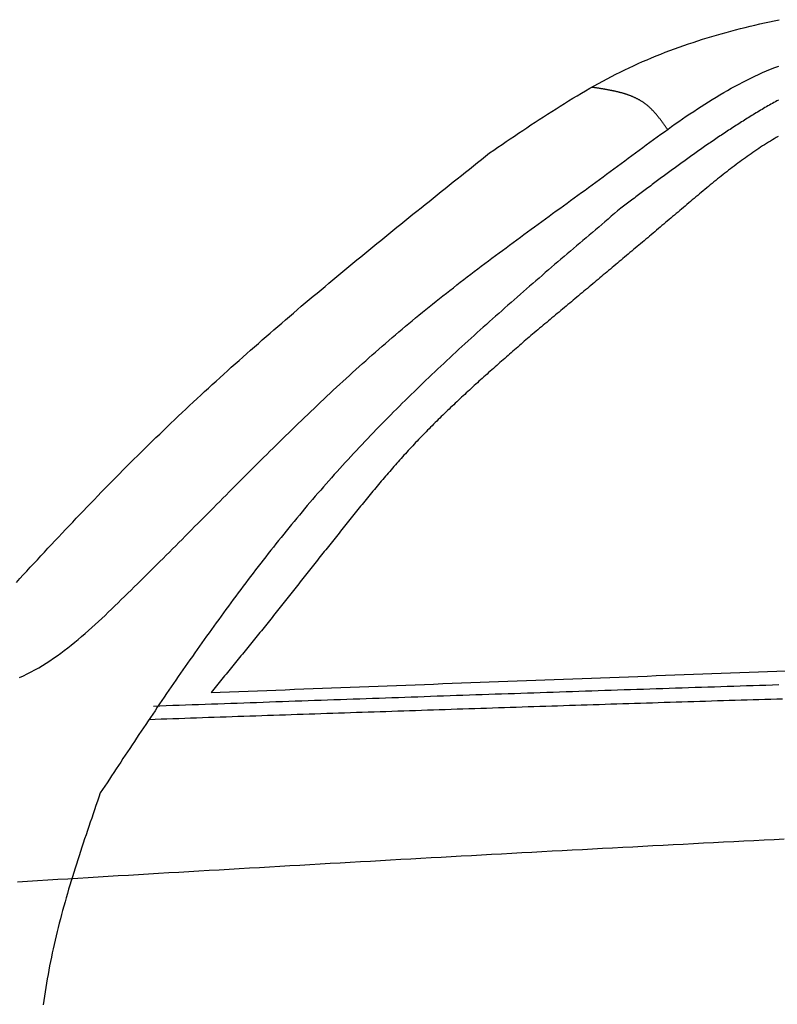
# Model space of a CAD drawing. Extents: x 1073 to 6773, y 6091 to 11716.
# Tile 34 of 78: x 2418 to 3060, y 8927 to 9760. Entities that reach past the tile are written whole.
import ezdxf

# ---------------------------------------------------------------- set-up
doc = ezdxf.new("R2010")
doc.units = 0
doc.layers.add('CAR', color=10, linetype='CONTINUOUS')

msp = doc.modelspace()

# ---------------------------------------------------------------- linework, layer by layer
at = {"layer": 'CAR'}
for points in [[(2816.18, 9647.32, 0), (2819.67, 9649.7, 0), (2823.16, 9652.09, 0), (2826.65, 9654.47, 0), (2830.14, 9656.85, 0), (2833.64, 9659.22, 0), (2837.13, 9661.59, 0), (2840.63, 9663.95, 0), (2844.14, 9666.31, 0), (2847.65, 9668.65, 0), (2851.16, 9670.99, 0), (2854.67, 9673.31, 0), (2858.2, 9675.62, 0), (2861.73, 9677.92, 0), (2865.26, 9680.21, 0), (2868.8, 9682.47, 0), (2872.35, 9684.73, 0), (2875.91, 9686.96, 0), (2879.47, 9689.17, 0), (2883.04, 9691.37, 0), (2886.63, 9693.54, 0), (2890.22, 9695.69, 0), (2893.82, 9697.82, 0), (2897.44, 9699.92, 0), (2901.06, 9702, 0), (2904.7, 9704.05, 0), (2908.35, 9706.07, 0), (2912.01, 9708.07, 0), (2915.68, 9710.03, 0), (2919.37, 9711.96, 0), (2923.07, 9713.86, 0), (2926.79, 9715.73, 0), (2930.52, 9717.56, 0), (2934.27, 9719.35, 0), (2938.04, 9721.11, 0), (2941.82, 9722.83, 0), (2945.61, 9724.52, 0), (2949.42, 9726.17, 0), (2953.25, 9727.79, 0), (2957.09, 9729.37, 0), (2960.94, 9730.92, 0), (2964.81, 9732.43, 0), (2968.7, 9733.91, 0), (2972.59, 9735.36, 0), (2976.51, 9736.78, 0), (2980.43, 9738.16, 0), (2984.37, 9739.52, 0), (2988.32, 9740.84, 0), (2992.28, 9742.13, 0), (2996.25, 9743.4, 0), (3000.24, 9744.63, 0), (3004.23, 9745.84, 0), (3008.24, 9747.02, 0), (3012.26, 9748.17, 0), (3016.29, 9749.29, 0), (3020.33, 9750.39, 0), (3024.38, 9751.46, 0), (3028.44, 9752.51, 0), (3032.51, 9753.53, 0), (3036.59, 9754.52, 0), (3040.68, 9755.5, 0), (3044.78, 9756.44, 0), (3048.88, 9757.37, 0), (3052.99, 9758.27, 0), (3057.12, 9759.15, 0), (3061.25, 9760.01, 0)], [(2418.17, 9203.46, 0), (2421.52, 9204.98, 0), (2424.82, 9206.59, 0), (2428.09, 9208.27, 0), (2431.33, 9210.02, 0), (2434.54, 9211.84, 0), (2437.71, 9213.73, 0), (2440.85, 9215.69, 0), (2443.96, 9217.71, 0), (2447.04, 9219.78, 0), (2450.1, 9221.91, 0), (2453.13, 9224.1, 0), (2456.13, 9226.34, 0), (2459.11, 9228.62, 0), (2462.07, 9230.95, 0), (2465.01, 9233.32, 0), (2467.92, 9235.73, 0), (2470.81, 9238.18, 0), (2473.69, 9240.67, 0), (2476.55, 9243.18, 0), (2479.39, 9245.72, 0), (2482.22, 9248.29, 0), (2485.03, 9250.88, 0), (2487.83, 9253.5, 0), (2490.62, 9256.13, 0), (2493.4, 9258.77, 0), (2496.17, 9261.43, 0), (2498.93, 9264.09, 0), (2501.68, 9266.77, 0), (2504.43, 9269.44, 0), (2507.17, 9272.12, 0), (2509.91, 9274.8, 0), (2512.64, 9277.48, 0), (2515.37, 9280.16, 0), (2518.09, 9282.84, 0), (2520.81, 9285.52, 0), (2523.52, 9288.21, 0), (2526.23, 9290.89, 0), (2528.94, 9293.58, 0), (2531.64, 9296.26, 0), (2534.34, 9298.95, 0), (2537.03, 9301.63, 0), (2539.72, 9304.32, 0), (2542.41, 9307, 0), (2545.09, 9309.68, 0), (2547.78, 9312.37, 0), (2550.45, 9315.05, 0), (2553.13, 9317.74, 0), (2555.8, 9320.42, 0), (2558.47, 9323.1, 0), (2561.14, 9325.78, 0), (2563.81, 9328.47, 0), (2566.47, 9331.15, 0), (2569.14, 9333.82, 0), (2571.8, 9336.5, 0), (2574.46, 9339.18, 0), (2577.11, 9341.85, 0), (2579.77, 9344.53, 0), (2582.43, 9347.2, 0), (2585.08, 9349.87, 0), (2587.73, 9352.54, 0), (2590.38, 9355.2, 0), (2593.04, 9357.87, 0), (2595.69, 9360.53, 0), (2598.34, 9363.19, 0), (2600.99, 9365.84, 0), (2603.64, 9368.5, 0), (2606.29, 9371.15, 0), (2608.94, 9373.8, 0), (2611.59, 9376.45, 0), (2614.25, 9379.09, 0), (2616.9, 9381.74, 0), (2619.55, 9384.37, 0), (2622.21, 9387.01, 0), (2624.86, 9389.64, 0), (2627.52, 9392.27, 0), (2630.18, 9394.89, 0), (2632.84, 9397.52, 0), (2635.5, 9400.13, 0), (2638.16, 9402.75, 0), (2640.83, 9405.36, 0), (2643.49, 9407.96, 0), (2646.16, 9410.57, 0), (2648.83, 9413.16, 0), (2651.51, 9415.76, 0), (2654.18, 9418.35, 0), (2656.86, 9420.93, 0), (2659.55, 9423.51, 0), (2662.23, 9426.09, 0), (2664.92, 9428.66, 0), (2667.61, 9431.22, 0), (2670.31, 9433.78, 0), (2673.01, 9436.34, 0), (2675.71, 9438.89, 0), (2678.42, 9441.43, 0), (2681.13, 9443.97, 0), (2683.84, 9446.51, 0), (2686.56, 9449.04, 0), (2689.28, 9451.56, 0), (2692.01, 9454.08, 0), (2694.75, 9456.59, 0), (2697.48, 9459.09, 0), (2700.23, 9461.59, 0), (2702.98, 9464.08, 0), (2705.73, 9466.57, 0), (2708.49, 9469.05, 0), (2711.25, 9471.52, 0), (2714.02, 9473.99, 0), (2716.8, 9476.45, 0), (2719.58, 9478.9, 0), (2722.37, 9481.35, 0), (2725.17, 9483.79, 0), (2727.97, 9486.22, 0), (2730.77, 9488.64, 0), (2733.59, 9491.06, 0), (2736.41, 9493.47, 0), (2739.24, 9495.87, 0), (2742.07, 9498.26, 0), (2744.92, 9500.65, 0), (2747.77, 9503.03, 0), (2750.63, 9505.4, 0), (2753.49, 9507.76, 0), (2756.36, 9510.12, 0), (2759.24, 9512.47, 0), (2762.13, 9514.81, 0), (2765.02, 9517.14, 0), (2767.92, 9519.47, 0), (2770.83, 9521.79, 0), (2773.74, 9524.1, 0), (2776.66, 9526.41, 0), (2779.59, 9528.71, 0), (2782.52, 9531.01, 0), (2785.45, 9533.3, 0), (2788.4, 9535.58, 0), (2791.35, 9537.86, 0), (2794.3, 9540.14, 0), (2797.26, 9542.41, 0), (2800.22, 9544.68, 0), (2803.19, 9546.94, 0), (2806.16, 9549.19, 0), (2809.14, 9551.45, 0), (2812.13, 9553.7, 0), (2815.11, 9555.94, 0), (2818.1, 9558.19, 0), (2821.1, 9560.42, 0), (2824.1, 9562.66, 0), (2827.1, 9564.89, 0), (2830.11, 9567.12, 0), (2833.12, 9569.35, 0), (2836.14, 9571.58, 0), (2839.15, 9573.8, 0), (2842.17, 9576.02, 0), (2845.2, 9578.25, 0), (2848.22, 9580.46, 0), (2851.25, 9582.68, 0), (2854.28, 9584.9, 0), (2857.32, 9587.11, 0), (2860.35, 9589.33, 0), (2863.39, 9591.55, 0), (2866.43, 9593.76, 0), (2869.47, 9595.97, 0), (2872.52, 9598.19, 0), (2875.56, 9600.4, 0), (2878.61, 9602.62, 0), (2881.66, 9604.84, 0), (2884.7, 9607.05, 0), (2887.75, 9609.27, 0), (2890.81, 9611.49, 0), (2893.86, 9613.71, 0), (2896.91, 9615.93, 0), (2899.96, 9618.16, 0), (2903.01, 9620.39, 0), (2906.07, 9622.62, 0), (2909.12, 9624.85, 0), (2912.17, 9627.08, 0), (2915.22, 9629.32, 0), (2918.28, 9631.56, 0), (2921.33, 9633.8, 0), (2924.38, 9636.05, 0), (2927.43, 9638.3, 0), (2930.48, 9640.55, 0), (2933.52, 9642.81, 0), (2936.57, 9645.07, 0), (2939.62, 9647.33, 0), (2942.67, 9649.59, 0), (2945.72, 9651.84, 0), (2948.77, 9654.09, 0), (2951.83, 9656.34, 0), (2954.89, 9658.58, 0), (2957.95, 9660.81, 0), (2961.02, 9663.04, 0), (2964.09, 9665.25, 0), (2967.16, 9667.46, 0), (2970.24, 9669.65, 0), (2973.33, 9671.82, 0), (2976.43, 9673.99, 0), (2979.53, 9676.13, 0), (2982.64, 9678.26, 0), (2985.76, 9680.37, 0), (2988.88, 9682.46, 0), (2992.02, 9684.53, 0), (2995.16, 9686.57, 0), (2998.32, 9688.59, 0), (3001.49, 9690.59, 0), (3004.66, 9692.56, 0), (3007.85, 9694.5, 0), (3011.05, 9696.42, 0), (3014.27, 9698.3, 0), (3017.5, 9700.15, 0), (3020.74, 9701.97, 0), (3024, 9703.76, 0), (3027.27, 9705.51, 0), (3030.55, 9707.22, 0), (3033.86, 9708.9, 0), (3037.18, 9710.53, 0), (3040.51, 9712.13, 0), (3043.86, 9713.68, 0), (3047.24, 9715.2, 0), (3050.63, 9716.67, 0), (3054.03, 9718.09, 0), (3057.46, 9719.48, 0), (3060.9, 9720.83, 0)], [(2966.76, 9667.17, 0), (2966.47, 9667.57, 0), (2966.19, 9667.98, 0), (2965.9, 9668.38, 0), (2965.62, 9668.78, 0), (2965.33, 9669.18, 0), (2965.04, 9669.59, 0), (2964.76, 9669.99, 0), (2964.47, 9670.39, 0), (2964.18, 9670.79, 0), (2963.9, 9671.19, 0), (2963.61, 9671.59, 0), (2963.32, 9671.99, 0), (2963.03, 9672.39, 0), (2962.74, 9672.79, 0), (2962.45, 9673.18, 0), (2962.16, 9673.58, 0), (2961.87, 9673.97, 0), (2961.58, 9674.36, 0), (2961.28, 9674.76, 0), (2960.99, 9675.15, 0), (2960.69, 9675.53, 0), (2960.4, 9675.92, 0), (2960.1, 9676.31, 0), (2959.8, 9676.69, 0), (2959.5, 9677.07, 0), (2959.2, 9677.45, 0), (2958.9, 9677.83, 0), (2958.59, 9678.21, 0), (2958.29, 9678.59, 0), (2957.98, 9678.96, 0), (2957.68, 9679.33, 0), (2957.37, 9679.7, 0), (2957.06, 9680.06, 0), (2956.75, 9680.43, 0), (2956.43, 9680.79, 0), (2956.12, 9681.15, 0), (2955.8, 9681.5, 0), (2955.48, 9681.86, 0), (2955.16, 9682.21, 0), (2954.84, 9682.56, 0), (2954.52, 9682.9, 0), (2954.19, 9683.24, 0), (2953.86, 9683.58, 0), (2953.53, 9683.92, 0), (2953.2, 9684.25, 0), (2952.87, 9684.58, 0), (2952.53, 9684.91, 0), (2952.19, 9685.23, 0), (2951.85, 9685.55, 0), (2951.51, 9685.87, 0), (2951.16, 9686.18, 0), (2950.82, 9686.49, 0), (2950.47, 9686.8, 0), (2950.11, 9687.1, 0), (2949.76, 9687.4, 0), (2949.4, 9687.69, 0), (2949.04, 9687.98, 0), (2948.68, 9688.27, 0), (2948.31, 9688.55, 0), (2947.94, 9688.83, 0), (2947.57, 9689.1, 0), (2947.2, 9689.37, 0), (2946.82, 9689.64, 0), (2946.44, 9689.9, 0), (2946.06, 9690.16, 0), (2945.68, 9690.41, 0), (2945.29, 9690.67, 0), (2944.9, 9690.91, 0), (2944.51, 9691.15, 0), (2944.12, 9691.39, 0), (2943.72, 9691.63, 0), (2943.32, 9691.86, 0), (2942.92, 9692.09, 0), (2942.52, 9692.31, 0), (2942.11, 9692.54, 0), (2941.7, 9692.75, 0), (2941.29, 9692.97, 0), (2940.88, 9693.18, 0), (2940.47, 9693.39, 0), (2940.05, 9693.59, 0), (2939.63, 9693.79, 0), (2939.21, 9693.99, 0), (2938.79, 9694.18, 0), (2938.36, 9694.38, 0), (2937.93, 9694.57, 0), (2937.5, 9694.75, 0), (2937.07, 9694.93, 0), (2936.64, 9695.11, 0), (2936.2, 9695.29, 0), (2935.77, 9695.46, 0), (2935.33, 9695.63, 0), (2934.89, 9695.8, 0), (2934.44, 9695.97, 0), (2934, 9696.13, 0), (2933.55, 9696.29, 0), (2933.11, 9696.45, 0), (2932.66, 9696.6, 0), (2932.2, 9696.75, 0), (2931.75, 9696.9, 0), (2931.3, 9697.05, 0), (2930.84, 9697.2, 0), (2930.38, 9697.34, 0), (2929.92, 9697.48, 0), (2929.46, 9697.62, 0), (2929, 9697.75, 0), (2928.54, 9697.89, 0), (2928.07, 9698.02, 0), (2927.6, 9698.15, 0), (2927.14, 9698.27, 0), (2926.67, 9698.4, 0), (2926.2, 9698.52, 0), (2925.72, 9698.64, 0), (2925.25, 9698.76, 0), (2924.78, 9698.88, 0), (2924.3, 9698.99, 0), (2923.82, 9699.11, 0), (2923.34, 9699.22, 0), (2922.87, 9699.33, 0), (2922.39, 9699.44, 0), (2921.9, 9699.54, 0), (2921.42, 9699.65, 0), (2920.94, 9699.75, 0), (2920.45, 9699.85, 0), (2919.97, 9699.95, 0), (2919.48, 9700.05, 0), (2918.99, 9700.15, 0), (2918.5, 9700.25, 0), (2918.02, 9700.34, 0), (2917.53, 9700.43, 0), (2917.03, 9700.53, 0), (2916.54, 9700.62, 0), (2916.05, 9700.71, 0), (2915.56, 9700.8, 0), (2915.06, 9700.88, 0), (2914.57, 9700.97, 0), (2914.07, 9701.06, 0), (2913.58, 9701.14, 0), (2913.08, 9701.23, 0), (2912.58, 9701.31, 0), (2912.09, 9701.39, 0), (2911.59, 9701.47, 0), (2911.09, 9701.55, 0), (2910.59, 9701.63, 0), (2910.09, 9701.71, 0), (2909.59, 9701.79, 0), (2909.09, 9701.87, 0), (2908.59, 9701.95, 0), (2908.09, 9702.02, 0), (2907.59, 9702.1, 0), (2907.09, 9702.18, 0), (2906.59, 9702.25, 0), (2906.08, 9702.33, 0), (2905.58, 9702.4, 0), (2905.08, 9702.48, 0), (2904.58, 9702.55, 0), (2904.07, 9702.63, 0), (2903.57, 9702.7, 0), (2903.07, 9702.78, 0), (2902.57, 9702.85, 0)], [(3060.56, 9692.07, 0), (3059.29, 9691.37, 0), (3058.03, 9690.66, 0), (3056.76, 9689.95, 0), (3055.5, 9689.24, 0), (3054.24, 9688.52, 0), (3052.98, 9687.8, 0), (3051.72, 9687.07, 0), (3050.46, 9686.35, 0), (3049.21, 9685.61, 0), (3047.96, 9684.88, 0), (3046.71, 9684.14, 0), (3045.46, 9683.4, 0), (3044.21, 9682.66, 0), (3042.97, 9681.91, 0), (3041.73, 9681.16, 0), (3040.49, 9680.4, 0), (3039.25, 9679.65, 0), (3038.01, 9678.89, 0), (3036.77, 9678.13, 0), (3035.54, 9677.37, 0), (3034.31, 9676.6, 0), (3033.08, 9675.84, 0), (3031.85, 9675.07, 0), (3030.63, 9674.29, 0), (3029.4, 9673.52, 0), (3028.18, 9672.74, 0), (3026.96, 9671.96, 0), (3025.74, 9671.18, 0), (3024.52, 9670.4, 0), (3023.3, 9669.61, 0), (3022.09, 9668.83, 0), (3020.87, 9668.04, 0), (3019.66, 9667.25, 0), (3018.45, 9666.45, 0), (3017.24, 9665.66, 0), (3016.04, 9664.86, 0), (3014.83, 9664.06, 0), (3013.63, 9663.26, 0), (3012.42, 9662.46, 0), (3011.22, 9661.65, 0), (3010.02, 9660.84, 0), (3008.82, 9660.04, 0), (3007.62, 9659.23, 0), (3006.43, 9658.41, 0), (3005.23, 9657.6, 0), (3004.04, 9656.78, 0), (3002.85, 9655.97, 0), (3001.66, 9655.15, 0), (3000.47, 9654.33, 0), (2999.28, 9653.5, 0), (2998.09, 9652.68, 0), (2996.9, 9651.86, 0), (2995.72, 9651.03, 0), (2994.53, 9650.2, 0), (2993.35, 9649.37, 0), (2992.17, 9648.54, 0), (2990.99, 9647.71, 0), (2989.81, 9646.87, 0), (2988.63, 9646.04, 0), (2987.45, 9645.2, 0), (2986.28, 9644.36, 0), (2985.1, 9643.52, 0), (2983.93, 9642.68, 0), (2982.75, 9641.84, 0), (2981.58, 9641, 0), (2980.41, 9640.15, 0), (2979.24, 9639.31, 0), (2978.07, 9638.46, 0), (2976.9, 9637.61, 0), (2975.73, 9636.76, 0), (2974.56, 9635.91, 0), (2973.39, 9635.06, 0), (2972.23, 9634.21, 0), (2971.06, 9633.36, 0), (2969.9, 9632.5, 0), (2968.73, 9631.65, 0), (2967.57, 9630.79, 0), (2966.41, 9629.93, 0), (2965.25, 9629.08, 0), (2964.08, 9628.22, 0), (2962.92, 9627.36, 0), (2961.76, 9626.5, 0), (2960.6, 9625.64, 0), (2959.44, 9624.78, 0), (2958.29, 9623.91, 0), (2957.13, 9623.05, 0), (2955.97, 9622.19, 0), (2954.81, 9621.32, 0), (2953.66, 9620.46, 0), (2952.5, 9619.59, 0), (2951.35, 9618.73, 0), (2950.19, 9617.86, 0), (2949.04, 9616.99, 0), (2947.88, 9616.12, 0), (2946.73, 9615.26, 0), (2945.57, 9614.39, 0), (2944.42, 9613.52, 0), (2943.27, 9612.65, 0), (2942.11, 9611.78, 0), (2940.96, 9610.91, 0), (2939.81, 9610.04, 0), (2938.66, 9609.17, 0), (2937.5, 9608.3, 0), (2936.35, 9607.43, 0), (2935.2, 9606.56, 0), (2934.05, 9605.68, 0), (2932.9, 9604.81, 0), (2931.75, 9603.94, 0), (2930.59, 9603.07, 0), (2929.44, 9602.2, 0), (2928.29, 9601.33, 0), (2927.14, 9600.45, 0)], [(3060.5, 9661.26, 0), (3058.81, 9660.3, 0), (3057.14, 9659.31, 0), (3055.46, 9658.32, 0), (3053.8, 9657.31, 0), (3052.13, 9656.29, 0), (3050.48, 9655.26, 0), (3048.83, 9654.22, 0), (3047.19, 9653.17, 0), (3045.55, 9652.1, 0), (3043.92, 9651.03, 0), (3042.29, 9649.95, 0), (3040.67, 9648.85, 0), (3039.05, 9647.75, 0), (3037.44, 9646.63, 0), (3035.83, 9645.51, 0), (3034.22, 9644.38, 0), (3032.63, 9643.24, 0), (3031.03, 9642.09, 0), (3029.44, 9640.93, 0), (3027.86, 9639.76, 0), (3026.27, 9638.59, 0), (3024.7, 9637.41, 0), (3023.12, 9636.22, 0), (3021.55, 9635.03, 0), (3019.99, 9633.83, 0), (3018.42, 9632.62, 0), (3016.86, 9631.41, 0), (3015.31, 9630.19, 0), (3013.75, 9628.96, 0), (3012.2, 9627.73, 0), (3010.66, 9626.5, 0), (3009.11, 9625.26, 0), (3007.57, 9624.01, 0), (3006.03, 9622.76, 0), (3004.5, 9621.51, 0), (3002.96, 9620.25, 0), (3001.43, 9618.99, 0), (2999.9, 9617.73, 0), (2998.37, 9616.46, 0), (2996.85, 9615.19, 0), (2995.32, 9613.92, 0), (2993.8, 9612.64, 0), (2992.28, 9611.37, 0), (2990.76, 9610.09, 0), (2989.24, 9608.81, 0), (2987.72, 9607.53, 0), (2986.21, 9606.25, 0), (2984.69, 9604.97, 0), (2983.18, 9603.68, 0), (2981.67, 9602.4, 0), (2980.15, 9601.12, 0), (2978.64, 9599.84, 0), (2977.13, 9598.56, 0), (2975.62, 9597.28, 0), (2974.11, 9596, 0), (2972.6, 9594.72, 0), (2971.09, 9593.44, 0), (2969.58, 9592.16, 0), (2968.07, 9590.88, 0), (2966.56, 9589.61, 0), (2965.05, 9588.33, 0), (2963.54, 9587.06, 0), (2962.03, 9585.78, 0), (2960.52, 9584.51, 0), (2959.01, 9583.24, 0), (2957.51, 9581.96, 0), (2956, 9580.69, 0), (2954.49, 9579.42, 0), (2952.99, 9578.15, 0), (2951.48, 9576.88, 0), (2949.97, 9575.61, 0), (2948.47, 9574.34, 0), (2946.96, 9573.08, 0), (2945.46, 9571.81, 0), (2943.95, 9570.54, 0), (2942.45, 9569.28, 0), (2940.94, 9568.01, 0), (2939.44, 9566.74, 0), (2937.93, 9565.48, 0), (2936.43, 9564.22, 0), (2934.93, 9562.95, 0), (2933.42, 9561.69, 0), (2931.92, 9560.43, 0), (2930.42, 9559.16, 0), (2928.92, 9557.9, 0), (2927.41, 9556.64, 0), (2925.91, 9555.38, 0), (2924.41, 9554.12, 0), (2922.91, 9552.86, 0), (2921.41, 9551.6, 0), (2919.9, 9550.34, 0), (2918.4, 9549.08, 0), (2916.9, 9547.83, 0), (2915.4, 9546.57, 0), (2913.9, 9545.31, 0), (2912.4, 9544.05, 0), (2910.9, 9542.8, 0), (2909.4, 9541.54, 0), (2907.9, 9540.28, 0), (2906.4, 9539.03, 0), (2904.9, 9537.77, 0), (2903.4, 9536.52, 0), (2901.9, 9535.26, 0), (2900.4, 9534.01, 0), (2898.9, 9532.75, 0), (2897.4, 9531.5, 0), (2895.91, 9530.25, 0), (2894.41, 9528.99, 0), (2892.91, 9527.74, 0), (2891.41, 9526.49, 0), (2889.91, 9525.24, 0), (2888.41, 9523.98, 0), (2886.92, 9522.73, 0), (2885.42, 9521.48, 0), (2883.92, 9520.23, 0), (2882.42, 9518.98, 0), (2880.92, 9517.73, 0), (2879.43, 9516.47, 0), (2877.93, 9515.22, 0), (2876.43, 9513.97, 0), (2874.93, 9512.72, 0), (2873.44, 9511.47, 0), (2871.94, 9510.22, 0), (2870.44, 9508.97, 0), (2868.95, 9507.72, 0), (2867.45, 9506.47, 0), (2865.95, 9505.22, 0), (2864.45, 9503.97, 0), (2862.96, 9502.72, 0), (2861.46, 9501.47, 0), (2859.96, 9500.22, 0), (2858.47, 9498.97, 0), (2856.97, 9497.72, 0), (2855.47, 9496.48, 0), (2853.98, 9495.23, 0), (2852.48, 9493.98, 0), (2850.98, 9492.73, 0)], [(2415.57, 9283.96, 0), (2418.53, 9287.18, 0), (2421.49, 9290.4, 0), (2424.45, 9293.61, 0), (2427.41, 9296.82, 0), (2430.38, 9300.03, 0), (2433.35, 9303.23, 0), (2436.33, 9306.43, 0), (2439.3, 9309.63, 0), (2442.28, 9312.82, 0), (2445.27, 9316.01, 0), (2448.26, 9319.2, 0), (2451.25, 9322.38, 0), (2454.25, 9325.56, 0), (2457.25, 9328.73, 0), (2460.25, 9331.9, 0), (2463.26, 9335.07, 0), (2466.27, 9338.23, 0), (2469.29, 9341.38, 0), (2472.31, 9344.53, 0), (2475.33, 9347.68, 0), (2478.36, 9350.82, 0), (2481.4, 9353.96, 0), (2484.44, 9357.09, 0), (2487.48, 9360.22, 0), (2490.53, 9363.34, 0), (2493.58, 9366.46, 0), (2496.64, 9369.57, 0), (2499.7, 9372.68, 0), (2502.77, 9375.78, 0), (2505.85, 9378.87, 0), (2508.92, 9381.96, 0), (2512.01, 9385.05, 0), (2515.1, 9388.13, 0), (2518.19, 9391.2, 0), (2521.3, 9394.27, 0), (2524.4, 9397.33, 0), (2527.51, 9400.38, 0), (2530.63, 9403.43, 0), (2533.76, 9406.47, 0), (2536.89, 9409.51, 0), (2540.02, 9412.54, 0), (2543.17, 9415.56, 0), (2546.32, 9418.58, 0), (2549.47, 9421.59, 0), (2552.63, 9424.59, 0), (2555.8, 9427.59, 0), (2558.98, 9430.58, 0), (2562.16, 9433.56, 0), (2565.34, 9436.53, 0), (2568.54, 9439.5, 0), (2571.74, 9442.47, 0), (2574.94, 9445.42, 0), (2578.15, 9448.37, 0), (2581.37, 9451.32, 0), (2584.6, 9454.26, 0), (2587.82, 9457.19, 0), (2591.06, 9460.12, 0), (2594.3, 9463.04, 0), (2597.54, 9465.95, 0), (2600.79, 9468.86, 0), (2604.05, 9471.77, 0), (2607.31, 9474.66, 0), (2610.58, 9477.56, 0), (2613.85, 9480.44, 0), (2617.12, 9483.33, 0), (2620.4, 9486.2, 0), (2623.69, 9489.08, 0), (2626.98, 9491.94, 0), (2630.28, 9494.81, 0), (2633.58, 9497.66, 0), (2636.88, 9500.52, 0), (2640.19, 9503.37, 0), (2643.5, 9506.21, 0), (2646.82, 9509.05, 0), (2650.14, 9511.89, 0), (2653.46, 9514.72, 0), (2656.79, 9517.54, 0), (2660.12, 9520.37, 0), (2663.46, 9523.19, 0), (2666.8, 9526, 0), (2670.14, 9528.81, 0), (2673.49, 9531.62, 0), (2676.84, 9534.42, 0), (2680.2, 9537.22, 0), (2683.55, 9540.02, 0), (2686.91, 9542.81, 0), (2690.28, 9545.6, 0), (2693.64, 9548.39, 0), (2697.01, 9551.17, 0), (2700.39, 9553.95, 0), (2703.76, 9556.73, 0), (2707.14, 9559.51, 0), (2710.52, 9562.28, 0), (2713.9, 9565.05, 0), (2717.29, 9567.82, 0), (2720.68, 9570.58, 0), (2724.07, 9573.34, 0), (2727.46, 9576.1, 0), (2730.86, 9578.86, 0), (2734.25, 9581.61, 0), (2737.65, 9584.37, 0), (2741.05, 9587.12, 0), (2744.45, 9589.87, 0), (2747.86, 9592.62, 0), (2751.26, 9595.36, 0), (2754.67, 9598.11, 0), (2758.08, 9600.85, 0), (2761.49, 9603.59, 0), (2764.9, 9606.33, 0), (2768.31, 9609.07, 0), (2771.73, 9611.8, 0), (2775.14, 9614.54, 0), (2778.56, 9617.28, 0), (2781.98, 9620.01, 0), (2785.39, 9622.74, 0), (2788.81, 9625.47, 0), (2792.23, 9628.21, 0), (2795.65, 9630.94, 0), (2799.07, 9633.67, 0), (2802.49, 9636.4, 0), (2805.91, 9639.13, 0), (2809.33, 9641.86, 0), (2812.76, 9644.59, 0), (2816.18, 9647.32, 0)], [(2927.14, 9600.45, 0), (2924.47, 9598.19, 0), (2921.8, 9595.93, 0), (2919.13, 9593.67, 0), (2916.47, 9591.41, 0), (2913.8, 9589.15, 0), (2911.13, 9586.88, 0), (2908.46, 9584.62, 0), (2905.79, 9582.36, 0), (2903.13, 9580.1, 0), (2900.46, 9577.83, 0), (2897.8, 9575.57, 0), (2895.13, 9573.3, 0), (2892.47, 9571.03, 0), (2889.81, 9568.77, 0), (2887.15, 9566.5, 0), (2884.49, 9564.23, 0), (2881.83, 9561.96, 0), (2879.17, 9559.68, 0), (2876.52, 9557.41, 0), (2873.86, 9555.13, 0), (2871.21, 9552.86, 0), (2868.56, 9550.58, 0), (2865.91, 9548.3, 0), (2863.26, 9546.02, 0), (2860.62, 9543.74, 0), (2857.97, 9541.45, 0), (2855.33, 9539.17, 0), (2852.69, 9536.88, 0), (2850.05, 9534.59, 0), (2847.42, 9532.29, 0), (2844.79, 9530, 0), (2842.16, 9527.7, 0), (2839.53, 9525.4, 0), (2836.9, 9523.1, 0), (2834.28, 9520.79, 0), (2831.66, 9518.49, 0), (2829.04, 9516.18, 0), (2826.43, 9513.86, 0), (2823.82, 9511.55, 0), (2821.21, 9509.23, 0), (2818.6, 9506.91, 0), (2816, 9504.58, 0), (2813.4, 9502.26, 0), (2810.8, 9499.93, 0), (2808.21, 9497.59, 0), (2805.62, 9495.26, 0), (2803.04, 9492.92, 0), (2800.46, 9490.57, 0), (2797.88, 9488.23, 0), (2795.31, 9485.87, 0), (2792.74, 9483.52, 0), (2790.17, 9481.16, 0), (2787.61, 9478.8, 0), (2785.05, 9476.43, 0), (2782.5, 9474.06, 0), (2779.95, 9471.69, 0), (2777.4, 9469.31, 0), (2774.86, 9466.93, 0), (2772.32, 9464.54, 0), (2769.79, 9462.15, 0), (2767.26, 9459.76, 0), (2764.74, 9457.36, 0), (2762.23, 9454.95, 0), (2759.71, 9452.54, 0), (2757.2, 9450.13, 0), (2754.7, 9447.71, 0), (2752.2, 9445.29, 0), (2749.71, 9442.86, 0), (2747.23, 9440.43, 0), (2744.74, 9437.99, 0), (2742.27, 9435.55, 0), (2739.8, 9433.1, 0), (2737.33, 9430.65, 0), (2734.87, 9428.19, 0), (2732.42, 9425.72, 0), (2729.97, 9423.25, 0), (2727.53, 9420.78, 0), (2725.09, 9418.29, 0), (2722.66, 9415.81, 0), (2720.24, 9413.32, 0), (2717.82, 9410.82, 0), (2715.41, 9408.31, 0), (2713.01, 9405.8, 0), (2710.61, 9403.29, 0), (2708.22, 9400.76, 0), (2705.83, 9398.23, 0), (2703.45, 9395.7, 0), (2701.08, 9393.16, 0), (2698.71, 9390.61, 0), (2696.36, 9388.05, 0), (2694, 9385.49, 0), (2691.66, 9382.92, 0), (2689.32, 9380.35, 0), (2686.99, 9377.77, 0), (2684.67, 9375.18, 0), (2682.36, 9372.58, 0), (2680.05, 9369.98, 0), (2677.75, 9367.37, 0), (2675.45, 9364.76, 0), (2673.17, 9362.14, 0), (2670.89, 9359.51, 0), (2668.62, 9356.87, 0), (2666.35, 9354.23, 0), (2664.09, 9351.58, 0), (2661.84, 9348.93, 0), (2659.6, 9346.27, 0), (2657.36, 9343.6, 0), (2655.13, 9340.93, 0), (2652.9, 9338.25, 0), (2650.68, 9335.56, 0), (2648.47, 9332.87, 0), (2646.26, 9330.18, 0), (2644.06, 9327.48, 0), (2641.87, 9324.77, 0), (2639.68, 9322.06, 0), (2637.5, 9319.34, 0), (2635.33, 9316.62, 0), (2633.16, 9313.89, 0), (2631, 9311.15, 0), (2628.84, 9308.42, 0), (2626.69, 9305.67, 0), (2624.54, 9302.92, 0), (2622.4, 9300.17, 0), (2620.27, 9297.41, 0), (2618.14, 9294.65, 0), (2616.02, 9291.88, 0), (2613.9, 9289.11, 0), (2611.79, 9286.34, 0), (2609.68, 9283.55, 0), (2607.58, 9280.77, 0), (2605.48, 9277.98, 0), (2603.39, 9275.19, 0), (2601.31, 9272.39, 0), (2599.22, 9269.59, 0), (2597.15, 9266.79, 0), (2595.08, 9263.98, 0), (2593.01, 9261.16, 0), (2590.95, 9258.35, 0), (2588.89, 9255.53, 0), (2586.84, 9252.71, 0), (2584.79, 9249.88, 0), (2582.75, 9247.05, 0), (2580.71, 9244.22, 0), (2578.67, 9241.38, 0), (2576.64, 9238.54, 0), (2574.62, 9235.7, 0), (2572.6, 9232.85, 0), (2570.58, 9230.01, 0), (2568.56, 9227.16, 0), (2566.56, 9224.3, 0), (2564.55, 9221.45, 0), (2562.55, 9218.59, 0), (2560.55, 9215.73, 0), (2558.56, 9212.86, 0), (2556.57, 9210, 0), (2554.58, 9207.13, 0), (2552.6, 9204.26, 0), (2550.62, 9201.39, 0), (2548.64, 9198.51, 0), (2546.67, 9195.64, 0), (2544.7, 9192.76, 0), (2542.73, 9189.88, 0), (2540.77, 9187, 0), (2538.81, 9184.12, 0), (2536.85, 9181.23, 0), (2534.9, 9178.35, 0), (2532.94, 9175.46, 0), (2530.99, 9172.57, 0), (2529.05, 9169.68, 0), (2527.1, 9166.79, 0), (2525.16, 9163.9, 0), (2523.22, 9161, 0), (2521.28, 9158.11, 0), (2519.34, 9155.21, 0), (2517.41, 9152.32, 0), (2515.48, 9149.42, 0), (2513.55, 9146.52, 0), (2511.62, 9143.62, 0), (2509.69, 9140.72, 0), (2507.76, 9137.82, 0), (2505.83, 9134.92, 0), (2503.91, 9132.01, 0), (2501.99, 9129.11, 0), (2500.06, 9126.21, 0), (2498.14, 9123.3, 0), (2496.22, 9120.4, 0), (2494.3, 9117.5, 0), (2492.38, 9114.59, 0), (2490.46, 9111.69, 0), (2488.54, 9108.78, 0), (2486.62, 9105.88, 0)], [(2850.98, 9492.73, 0), (2849.6, 9491.53, 0), (2848.23, 9490.33, 0), (2846.85, 9489.13, 0), (2845.47, 9487.93, 0), (2844.1, 9486.73, 0), (2842.72, 9485.53, 0), (2841.34, 9484.33, 0), (2839.97, 9483.13, 0), (2838.59, 9481.93, 0), (2837.21, 9480.73, 0), (2835.84, 9479.53, 0), (2834.47, 9478.33, 0), (2833.09, 9477.13, 0), (2831.72, 9475.92, 0), (2830.35, 9474.72, 0), (2828.97, 9473.52, 0), (2827.6, 9472.31, 0), (2826.23, 9471.11, 0), (2824.86, 9469.9, 0), (2823.49, 9468.69, 0), (2822.13, 9467.48, 0), (2820.76, 9466.27, 0), (2819.4, 9465.06, 0), (2818.03, 9463.85, 0), (2816.67, 9462.64, 0), (2815.31, 9461.43, 0), (2813.95, 9460.21, 0), (2812.59, 9458.99, 0), (2811.23, 9457.78, 0), (2809.87, 9456.56, 0), (2808.52, 9455.34, 0), (2807.16, 9454.12, 0), (2805.81, 9452.89, 0), (2804.46, 9451.67, 0), (2803.11, 9450.44, 0), (2801.76, 9449.21, 0), (2800.42, 9447.98, 0), (2799.07, 9446.75, 0), (2797.73, 9445.52, 0), (2796.39, 9444.28, 0), (2795.05, 9443.05, 0), (2793.72, 9441.81, 0), (2792.38, 9440.57, 0), (2791.05, 9439.32, 0), (2789.72, 9438.08, 0), (2788.39, 9436.83, 0), (2787.07, 9435.58, 0), (2785.75, 9434.33, 0), (2784.42, 9433.08, 0), (2783.11, 9431.82, 0), (2781.79, 9430.57, 0), (2780.48, 9429.31, 0), (2779.16, 9428.04, 0), (2777.86, 9426.78, 0), (2776.55, 9425.51, 0), (2775.25, 9424.24, 0), (2773.95, 9422.97, 0), (2772.65, 9421.69, 0), (2771.35, 9420.41, 0), (2770.06, 9419.13, 0), (2768.77, 9417.85, 0), (2767.48, 9416.56, 0), (2766.2, 9415.27, 0), (2764.92, 9413.98, 0), (2763.64, 9412.68, 0), (2762.37, 9411.38, 0), (2761.1, 9410.08, 0), (2759.83, 9408.78, 0), (2758.56, 9407.47, 0), (2757.3, 9406.16, 0), (2756.04, 9404.84, 0), (2754.79, 9403.53, 0), (2753.54, 9402.21, 0), (2752.29, 9400.88, 0), (2751.05, 9399.55, 0), (2749.81, 9398.22, 0), (2748.57, 9396.89, 0), (2747.33, 9395.55, 0), (2746.1, 9394.21, 0), (2744.88, 9392.86, 0), (2743.65, 9391.52, 0), (2742.43, 9390.17, 0), (2741.21, 9388.81, 0), (2740, 9387.46, 0), (2738.79, 9386.1, 0), (2737.58, 9384.74, 0), (2736.37, 9383.37, 0), (2735.17, 9382.01, 0), (2733.97, 9380.64, 0), (2732.77, 9379.26, 0), (2731.58, 9377.89, 0), (2730.38, 9376.51, 0), (2729.19, 9375.13, 0), (2728.01, 9373.75, 0), (2726.82, 9372.37, 0), (2725.64, 9370.98, 0), (2724.46, 9369.59, 0), (2723.28, 9368.2, 0), (2722.1, 9366.81, 0), (2720.93, 9365.41, 0), (2719.76, 9364.02, 0), (2718.59, 9362.62, 0), (2717.42, 9361.22, 0), (2716.26, 9359.82, 0), (2715.09, 9358.41, 0), (2713.93, 9357.01, 0), (2712.77, 9355.6, 0), (2711.61, 9354.19, 0), (2710.46, 9352.78, 0), (2709.3, 9351.37, 0), (2708.15, 9349.96, 0), (2706.99, 9348.54, 0), (2705.84, 9347.13, 0), (2704.69, 9345.71, 0), (2703.55, 9344.3, 0), (2702.4, 9342.88, 0), (2701.26, 9341.46, 0), (2700.11, 9340.04, 0), (2698.97, 9338.62, 0), (2697.83, 9337.19, 0), (2696.68, 9335.77, 0), (2695.54, 9334.35, 0), (2694.41, 9332.92, 0), (2693.27, 9331.5, 0), (2692.13, 9330.07, 0), (2690.99, 9328.65, 0), (2689.86, 9327.22, 0), (2688.72, 9325.79, 0), (2687.59, 9324.37, 0), (2686.45, 9322.94, 0), (2685.32, 9321.51, 0), (2684.18, 9320.08, 0), (2683.05, 9318.66, 0), (2681.92, 9317.23, 0), (2680.79, 9315.8, 0), (2679.65, 9314.37, 0), (2678.52, 9312.94, 0), (2677.39, 9311.51, 0), (2676.26, 9310.08, 0), (2675.13, 9308.65, 0), (2674, 9307.23, 0), (2672.87, 9305.8, 0), (2671.74, 9304.37, 0), (2670.61, 9302.94, 0), (2669.48, 9301.51, 0), (2668.35, 9300.08, 0), (2667.22, 9298.65, 0), (2666.09, 9297.22, 0), (2664.96, 9295.79, 0), (2663.83, 9294.36, 0), (2662.7, 9292.93, 0), (2661.57, 9291.5, 0), (2660.44, 9290.08, 0), (2659.31, 9288.65, 0), (2658.18, 9287.22, 0), (2657.05, 9285.79, 0), (2655.92, 9284.36, 0), (2654.79, 9282.93, 0), (2653.66, 9281.51, 0), (2652.53, 9280.08, 0), (2651.39, 9278.65, 0), (2650.26, 9277.22, 0), (2649.13, 9275.8, 0), (2648, 9274.37, 0), (2646.87, 9272.95, 0), (2645.73, 9271.52, 0), (2644.6, 9270.09, 0), (2643.46, 9268.67, 0), (2642.33, 9267.24, 0), (2641.19, 9265.82, 0), (2640.06, 9264.4, 0), (2638.92, 9262.97, 0), (2637.78, 9261.55, 0), (2636.65, 9260.13, 0), (2635.51, 9258.71, 0), (2634.37, 9257.29, 0), (2633.23, 9255.87, 0), (2632.09, 9254.44, 0), (2630.95, 9253.02, 0), (2629.8, 9251.61, 0), (2628.66, 9250.19, 0), (2627.52, 9248.77, 0), (2626.38, 9247.35, 0), (2625.23, 9245.93, 0), (2624.09, 9244.51, 0), (2622.94, 9243.1, 0), (2621.8, 9241.68, 0), (2620.65, 9240.26, 0), (2619.51, 9238.85, 0), (2618.36, 9237.43, 0), (2617.21, 9236.02, 0), (2616.07, 9234.6, 0), (2614.92, 9233.19, 0), (2613.77, 9231.77, 0), (2612.62, 9230.36, 0), (2611.47, 9228.94, 0), (2610.32, 9227.53, 0), (2609.17, 9226.12, 0), (2608.02, 9224.7, 0), (2606.87, 9223.29, 0), (2605.72, 9221.88, 0), (2604.57, 9220.47, 0), (2603.42, 9219.05, 0), (2602.27, 9217.64, 0), (2601.12, 9216.23, 0), (2599.96, 9214.82, 0), (2598.81, 9213.41, 0), (2597.66, 9211.99, 0), (2596.51, 9210.58, 0), (2595.35, 9209.17, 0), (2594.2, 9207.76, 0), (2593.05, 9206.35, 0), (2591.9, 9204.94, 0), (2590.74, 9203.53, 0), (2589.59, 9202.12, 0), (2588.43, 9200.71, 0), (2587.28, 9199.3, 0), (2586.13, 9197.89, 0), (2584.97, 9196.48, 0), (2583.82, 9195.07, 0), (2582.67, 9193.66, 0), (2581.51, 9192.25, 0), (2580.36, 9190.84, 0)], [(2580.36, 9190.84, 0), (2588.21, 9191.14, 0), (2596.06, 9191.44, 0), (2603.91, 9191.74, 0), (2611.76, 9192.04, 0), (2619.62, 9192.34, 0), (2627.47, 9192.65, 0), (2635.32, 9192.95, 0), (2643.17, 9193.25, 0), (2651.02, 9193.55, 0), (2658.87, 9193.85, 0), (2666.72, 9194.15, 0), (2674.58, 9194.45, 0), (2682.43, 9194.75, 0), (2690.28, 9195.06, 0), (2698.13, 9195.36, 0), (2705.98, 9195.66, 0), (2713.83, 9195.96, 0), (2721.69, 9196.26, 0), (2729.54, 9196.56, 0), (2737.39, 9196.86, 0), (2745.24, 9197.16, 0), (2753.09, 9197.45, 0), (2760.94, 9197.75, 0), (2768.79, 9198.05, 0), (2776.65, 9198.35, 0), (2784.5, 9198.65, 0), (2792.35, 9198.95, 0), (2800.2, 9199.24, 0), (2808.05, 9199.54, 0), (2815.9, 9199.84, 0), (2823.76, 9200.13, 0), (2831.61, 9200.43, 0), (2839.46, 9200.72, 0), (2847.31, 9201.02, 0), (2855.16, 9201.31, 0), (2863.01, 9201.61, 0), (2870.87, 9201.9, 0), (2878.72, 9202.2, 0), (2886.57, 9202.49, 0), (2894.42, 9202.78, 0), (2902.27, 9203.07, 0), (2910.13, 9203.37, 0), (2917.98, 9203.66, 0), (2925.83, 9203.95, 0), (2933.68, 9204.24, 0), (2941.53, 9204.53, 0), (2949.38, 9204.82, 0), (2957.24, 9205.11, 0), (2965.09, 9205.39, 0), (2972.94, 9205.68, 0), (2980.79, 9205.97, 0), (2988.64, 9206.25, 0), (2996.5, 9206.54, 0), (3004.35, 9206.83, 0), (3012.2, 9207.11, 0), (3020.05, 9207.39, 0), (3027.9, 9207.68, 0), (3035.76, 9207.96, 0), (3043.61, 9208.24, 0), (3051.46, 9208.52, 0), (3059.31, 9208.8, 0), (3067.16, 9209.08, 0)], [(2531.6, 9179.43, 0), (2537.06, 9179.62, 0), (2542.51, 9179.82, 0), (2547.97, 9180.01, 0), (2553.43, 9180.21, 0), (2558.88, 9180.4, 0), (2564.34, 9180.6, 0), (2569.8, 9180.79, 0), (2575.26, 9180.98, 0), (2580.71, 9181.18, 0), (2586.17, 9181.37, 0), (2591.63, 9181.57, 0), (2597.08, 9181.76, 0), (2602.54, 9181.95, 0), (2608, 9182.15, 0), (2613.46, 9182.34, 0), (2618.91, 9182.53, 0), (2624.37, 9182.73, 0), (2629.83, 9182.92, 0), (2635.28, 9183.12, 0), (2640.74, 9183.31, 0), (2646.2, 9183.5, 0), (2651.66, 9183.69, 0), (2657.11, 9183.89, 0), (2662.57, 9184.08, 0), (2668.03, 9184.27, 0), (2673.48, 9184.47, 0), (2678.94, 9184.66, 0), (2684.4, 9184.85, 0), (2689.86, 9185.04, 0), (2695.31, 9185.23, 0), (2700.77, 9185.43, 0), (2706.23, 9185.62, 0), (2711.68, 9185.81, 0), (2717.14, 9186, 0), (2722.6, 9186.19, 0), (2728.06, 9186.38, 0), (2733.51, 9186.57, 0), (2738.97, 9186.77, 0), (2744.43, 9186.96, 0), (2749.88, 9187.15, 0), (2755.34, 9187.34, 0), (2760.8, 9187.53, 0), (2766.26, 9187.72, 0), (2771.71, 9187.91, 0), (2777.17, 9188.09, 0), (2782.63, 9188.28, 0), (2788.09, 9188.47, 0), (2793.54, 9188.66, 0), (2799, 9188.85, 0), (2804.46, 9189.04, 0), (2809.91, 9189.23, 0), (2815.37, 9189.41, 0), (2820.83, 9189.6, 0), (2826.29, 9189.79, 0), (2831.74, 9189.97, 0), (2837.2, 9190.16, 0), (2842.66, 9190.35, 0), (2848.11, 9190.53, 0), (2853.57, 9190.72, 0), (2859.03, 9190.9, 0), (2864.49, 9191.09, 0), (2869.94, 9191.27, 0), (2875.4, 9191.46, 0), (2880.86, 9191.64, 0), (2886.32, 9191.83, 0), (2891.77, 9192.01, 0), (2897.23, 9192.19, 0), (2902.69, 9192.37, 0), (2908.15, 9192.56, 0), (2913.6, 9192.74, 0), (2919.06, 9192.92, 0), (2924.52, 9193.1, 0), (2929.97, 9193.28, 0), (2935.43, 9193.46, 0), (2940.89, 9193.64, 0), (2946.35, 9193.82, 0), (2951.8, 9194, 0), (2957.26, 9194.18, 0), (2962.72, 9194.36, 0), (2968.18, 9194.54, 0), (2973.63, 9194.72, 0), (2979.09, 9194.9, 0), (2984.55, 9195.07, 0), (2990.01, 9195.25, 0), (2995.46, 9195.43, 0), (3000.92, 9195.6, 0), (3006.38, 9195.78, 0), (3011.84, 9195.95, 0), (3017.29, 9196.13, 0), (3022.75, 9196.3, 0), (3028.21, 9196.47, 0), (3033.67, 9196.65, 0), (3039.12, 9196.82, 0), (3044.58, 9196.99, 0), (3050.04, 9197.16, 0), (3055.5, 9197.34, 0), (3060.95, 9197.51, 0)], [(2528.02, 9168.16, 0), (2533.03, 9168.33, 0), (2538.04, 9168.5, 0), (2543.05, 9168.67, 0), (2548.06, 9168.84, 0), (2553.07, 9169.01, 0), (2558.09, 9169.18, 0), (2563.1, 9169.35, 0), (2568.11, 9169.52, 0), (2573.12, 9169.69, 0), (2578.13, 9169.86, 0), (2583.14, 9170.03, 0), (2588.15, 9170.2, 0), (2593.16, 9170.37, 0), (2598.17, 9170.54, 0), (2603.18, 9170.71, 0), (2608.19, 9170.88, 0), (2613.2, 9171.05, 0), (2618.21, 9171.22, 0), (2623.22, 9171.39, 0), (2628.23, 9171.56, 0), (2633.24, 9171.73, 0), (2638.25, 9171.9, 0), (2643.26, 9172.07, 0), (2648.27, 9172.24, 0), (2653.28, 9172.41, 0), (2658.29, 9172.58, 0), (2663.3, 9172.75, 0), (2668.31, 9172.92, 0), (2673.32, 9173.08, 0), (2678.33, 9173.25, 0), (2683.34, 9173.42, 0), (2688.35, 9173.59, 0), (2693.36, 9173.76, 0), (2698.38, 9173.93, 0), (2703.39, 9174.09, 0), (2708.4, 9174.26, 0), (2713.41, 9174.43, 0), (2718.42, 9174.6, 0), (2723.43, 9174.77, 0), (2728.44, 9174.93, 0), (2733.45, 9175.1, 0), (2738.46, 9175.27, 0), (2743.47, 9175.43, 0), (2748.48, 9175.6, 0), (2753.49, 9175.77, 0), (2758.5, 9175.93, 0), (2763.51, 9176.1, 0), (2768.52, 9176.27, 0), (2773.53, 9176.43, 0), (2778.54, 9176.6, 0), (2783.55, 9176.76, 0), (2788.56, 9176.93, 0), (2793.57, 9177.1, 0), (2798.58, 9177.26, 0), (2803.59, 9177.43, 0), (2808.6, 9177.59, 0), (2813.62, 9177.75, 0), (2818.63, 9177.92, 0), (2823.64, 9178.08, 0), (2828.65, 9178.25, 0), (2833.66, 9178.41, 0), (2838.67, 9178.57, 0), (2843.68, 9178.74, 0), (2848.69, 9178.9, 0), (2853.7, 9179.06, 0), (2858.71, 9179.22, 0), (2863.72, 9179.39, 0), (2868.73, 9179.55, 0), (2873.74, 9179.71, 0), (2878.75, 9179.87, 0), (2883.76, 9180.03, 0), (2888.77, 9180.19, 0), (2893.78, 9180.35, 0), (2898.79, 9180.51, 0), (2903.8, 9180.67, 0), (2908.82, 9180.83, 0), (2913.83, 9180.99, 0), (2918.84, 9181.15, 0), (2923.85, 9181.31, 0), (2928.86, 9181.47, 0), (2933.87, 9181.63, 0), (2938.88, 9181.79, 0), (2943.89, 9181.95, 0), (2948.9, 9182.1, 0), (2953.91, 9182.26, 0), (2958.92, 9182.42, 0), (2963.93, 9182.57, 0), (2968.94, 9182.73, 0), (2973.95, 9182.89, 0), (2978.96, 9183.04, 0), (2983.98, 9183.2, 0), (2988.99, 9183.35, 0), (2994, 9183.51, 0), (2999.01, 9183.66, 0), (3004.02, 9183.81, 0), (3009.03, 9183.97, 0), (3014.04, 9184.12, 0), (3019.05, 9184.27, 0), (3024.06, 9184.43, 0), (3029.07, 9184.58, 0), (3034.08, 9184.73, 0), (3039.09, 9184.88, 0), (3044.11, 9185.03, 0), (3049.12, 9185.18, 0), (3054.13, 9185.33, 0), (3059.14, 9185.48, 0), (3064.15, 9185.63, 0)], [(2486.62, 9105.88, 0), (2485.4, 9102.34, 0), (2484.18, 9098.81, 0), (2482.97, 9095.28, 0), (2481.75, 9091.74, 0), (2480.54, 9088.21, 0), (2479.33, 9084.68, 0), (2478.13, 9081.14, 0), (2476.93, 9077.61, 0), (2475.73, 9074.07, 0), (2474.54, 9070.53, 0), (2473.36, 9066.99, 0), (2472.18, 9063.45, 0), (2471.01, 9059.91, 0), (2469.85, 9056.37, 0), (2468.7, 9052.82, 0), (2467.56, 9049.27, 0), (2466.42, 9045.72, 0), (2465.3, 9042.17, 0), (2464.19, 9038.62, 0), (2463.09, 9035.06, 0), (2462, 9031.51, 0), (2460.92, 9027.95, 0), (2459.86, 9024.38, 0), (2458.81, 9020.82, 0), (2457.78, 9017.25, 0), (2456.76, 9013.67, 0), (2455.76, 9010.1, 0), (2454.78, 9006.52, 0), (2453.81, 9002.94, 0), (2452.86, 8999.35, 0), (2451.93, 8995.76, 0), (2451.02, 8992.17, 0), (2450.13, 8988.57, 0), (2449.26, 8984.97, 0), (2448.4, 8981.37, 0), (2447.57, 8977.76, 0), (2446.77, 8974.14, 0), (2445.98, 8970.53, 0), (2445.22, 8966.9, 0), (2444.48, 8963.28, 0), (2443.76, 8959.65, 0), (2443.06, 8956.01, 0), (2442.39, 8952.37, 0), (2441.73, 8948.73, 0), (2441.1, 8945.08, 0), (2440.49, 8941.43, 0), (2439.9, 8937.77, 0), (2439.32, 8934.11, 0), (2438.77, 8930.45, 0), (2438.24, 8926.79, 0)], [(3065.49, 9066.78, 0), (3056.94, 9066.34, 0), (3048.4, 9065.91, 0), (3039.86, 9065.48, 0), (3031.32, 9065.04, 0), (3022.77, 9064.6, 0), (3014.23, 9064.16, 0), (3005.69, 9063.73, 0), (2997.15, 9063.28, 0), (2988.61, 9062.84, 0), (2980.07, 9062.4, 0), (2971.52, 9061.95, 0), (2962.98, 9061.51, 0), (2954.44, 9061.06, 0), (2945.9, 9060.61, 0), (2937.36, 9060.16, 0), (2928.82, 9059.71, 0), (2920.28, 9059.25, 0), (2911.73, 9058.8, 0), (2903.19, 9058.35, 0), (2894.65, 9057.89, 0), (2886.11, 9057.43, 0), (2877.57, 9056.97, 0), (2869.03, 9056.51, 0), (2860.49, 9056.05, 0), (2851.95, 9055.59, 0), (2843.41, 9055.12, 0), (2834.87, 9054.66, 0), (2826.33, 9054.19, 0), (2817.79, 9053.72, 0), (2809.25, 9053.26, 0), (2800.71, 9052.79, 0), (2792.17, 9052.31, 0), (2783.63, 9051.84, 0), (2775.09, 9051.37, 0), (2766.55, 9050.89, 0), (2758.01, 9050.42, 0), (2749.47, 9049.94, 0), (2740.93, 9049.46, 0), (2732.39, 9048.98, 0), (2723.85, 9048.5, 0), (2715.31, 9048.02, 0), (2706.77, 9047.54, 0), (2698.24, 9047.06, 0), (2689.7, 9046.57, 0), (2681.16, 9046.09, 0), (2672.62, 9045.6, 0), (2664.08, 9045.11, 0), (2655.54, 9044.62, 0), (2647, 9044.13, 0), (2638.46, 9043.64, 0), (2629.93, 9043.15, 0), (2621.39, 9042.66, 0), (2612.85, 9042.16, 0), (2604.31, 9041.67, 0), (2595.77, 9041.17, 0), (2587.24, 9040.68, 0), (2578.7, 9040.18, 0), (2570.16, 9039.68, 0), (2561.62, 9039.18, 0), (2553.09, 9038.68, 0), (2544.55, 9038.18, 0), (2536.01, 9037.67, 0), (2527.47, 9037.17, 0), (2518.94, 9036.66, 0), (2510.4, 9036.16, 0), (2501.86, 9035.65, 0), (2493.33, 9035.14, 0), (2484.79, 9034.64, 0), (2476.25, 9034.13, 0), (2467.72, 9033.62, 0), (2459.18, 9033.1, 0), (2450.64, 9032.59, 0), (2442.11, 9032.08, 0), (2433.57, 9031.57, 0), (2425.04, 9031.05, 0), (2416.5, 9030.54, 0)]]:
    msp.add_polyline3d(points, dxfattribs=at)

doc.saveas('drawing.dxf')
